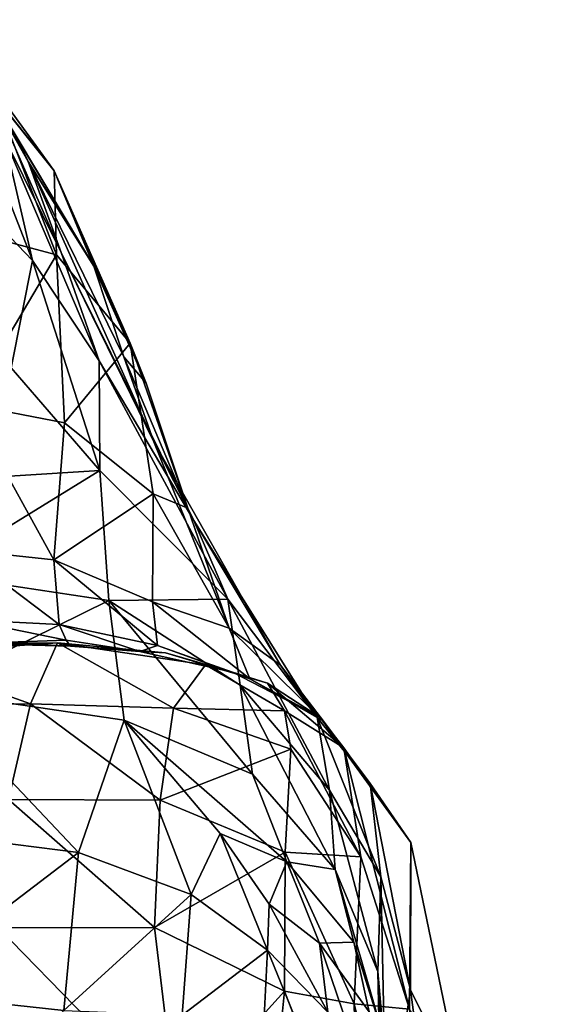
# Model space of a CAD drawing. Extents: x -76 to 76, y -20 to 79.
# Tile 165 of 175: x 5.02 to 6.33, y 13.31 to 15.73. Entities that reach past the tile are written whole.
import ezdxf

# ---------------------------------------------------------------- set-up
doc = ezdxf.new("R2010")
doc.units = 0

msp = doc.modelspace()

# ---------------------------------------------------------------- linework, layer by layer
for points in [[(5.1055, 15.3585, 5.1221), (4.9607, 15.5401, 5.1441), (4.8084, 15.7298, 5.7657)], [(4.8536, 15.7059, 6.0035), (5.1055, 15.3585, 5.1221), (4.8084, 15.7298, 5.7657)], [(5.1055, 15.3585, 5.1221), (4.8536, 15.7059, 6.0035), (5.2032, 15.1237, 5.1077)], [(4.8536, 15.7059, 6.0035), (4.9082, 15.6166, 6.2482), (5.2032, 15.1237, 5.1077)], [(4.8959, 15.6723, 6.9426), (4.9828, 15.4402, 7.131), (5.1235, 15.1571, 6.4938)], [(4.8959, 15.6723, 6.9426), (5.0422, 15.3815, 6.3047), (4.9082, 15.6166, 6.2482)], [(5.0422, 15.3815, 6.3047), (4.8959, 15.6723, 6.9426), (5.1235, 15.1571, 6.4938)], [(5.2032, 15.1237, 5.1077), (4.9082, 15.6166, 6.2482), (5.0422, 15.3815, 6.3047)], [(5.0522, 15.1374, 7.3557), (4.9828, 15.4402, 7.131), (4.8827, 15.5714, 7.383)], [(4.9252, 15.2696, 7.5779), (5.0522, 15.1374, 7.3557), (4.8827, 15.5714, 7.383)], [(4.9607, 15.5401, 5.1441), (5.1118, 15.1517, 4.2437), (4.8739, 15.215, 4.2389)], [(4.9607, 15.5401, 5.1441), (5.1055, 15.3585, 5.1221), (5.1118, 15.1517, 4.2437)], [(5.0522, 15.1374, 7.3557), (5.2165, 14.8912, 6.7266), (4.9828, 15.4402, 7.131)], [(5.2165, 14.8912, 6.7266), (5.1235, 15.1571, 6.4938), (4.9828, 15.4402, 7.131)], [(5.2771, 14.9007, 5.1304), (5.0422, 15.3815, 6.3047), (5.3511, 14.6917, 5.2273)], [(5.2771, 14.9007, 5.1304), (5.2032, 15.1237, 5.1077), (5.0422, 15.3815, 6.3047)], [(5.0422, 15.3815, 6.3047), (5.1235, 15.1571, 6.4938), (5.3511, 14.6917, 5.2273)], [(5.1055, 15.3585, 5.1221), (5.2032, 15.1237, 5.1077), (5.3323, 14.8359, 4.3835)], [(5.1055, 15.3585, 5.1221), (5.2927, 14.9344, 4.1918), (5.1118, 15.1517, 4.2437)], [(5.2927, 14.9344, 4.1918), (5.1055, 15.3585, 5.1221), (5.3323, 14.8359, 4.3835)], [(5.5015, 4.6628, 15.9428), (14.5979, 15.3396, 15.0549), (6.5255, 4.4391, 16.5001)], [(14.516, 15.2261, 15.678), (14.5979, 15.3396, 15.0549), (5.5015, 4.6628, 15.9428)], [(5.0522, 15.1374, 7.3557), (4.9252, 15.2696, 7.5779), (4.9999, 14.8739, 7.5829)], [(4.8933, 14.7847, 3.657), (4.8739, 15.215, 4.2389), (5.1118, 15.1517, 4.2437)], [(14.516, 15.2261, 15.678), (5.2328, 4.2839, 16.4915), (6.0051, 4.1148, 17.4842)], [(5.2328, 4.2839, 16.4915), (14.516, 15.2261, 15.678), (5.5015, 4.6628, 15.9428)], [(7.8867, 4.6127, 18.4768), (14.516, 15.2261, 15.678), (6.0051, 4.1148, 17.4842)], [(5.4492, 14.4988, 5.4356), (5.3511, 14.6917, 5.2273), (5.1235, 15.1571, 6.4938)], [(5.2165, 14.8912, 6.7266), (5.4492, 14.4988, 5.4356), (5.1235, 15.1571, 6.4938)], [(5.1317, 14.7386, 3.6912), (4.8933, 14.7847, 3.657), (5.1118, 15.1517, 4.2437)], [(5.0522, 15.1374, 7.3557), (4.9999, 14.8739, 7.5829), (5.2184, 14.6213, 7.1121)], [(5.2165, 14.8912, 6.7266), (5.0522, 15.1374, 7.3557), (5.2184, 14.6213, 7.1121)], [(5.1317, 14.7386, 3.6912), (5.1118, 15.1517, 4.2437), (5.2927, 14.9344, 4.1918)], [(5.2032, 15.1237, 5.1077), (5.2771, 14.9007, 5.1304), (5.3323, 14.8359, 4.3835)], [(5.3492, 14.5638, 3.6967), (5.1317, 14.7386, 3.6912), (5.2927, 14.9344, 4.1918)], [(5.3492, 14.5638, 3.6967), (5.2927, 14.9344, 4.1918), (5.4348, 14.5286, 4.0507)], [(5.2927, 14.9344, 4.1918), (5.3323, 14.8359, 4.3835), (5.4348, 14.5286, 4.0507)], [(5.4492, 14.4988, 5.4356), (5.2165, 14.8912, 6.7266), (5.5328, 14.3052, 5.6671)], [(5.2165, 14.8912, 6.7266), (5.2184, 14.6213, 7.1121), (5.5328, 14.3052, 5.6671)], [(5.2771, 14.9007, 5.1304), (5.3511, 14.6917, 5.2273), (5.4348, 14.5286, 4.0507)], [(5.2771, 14.9007, 5.1304), (5.4348, 14.5286, 4.0507), (5.3323, 14.8359, 4.3835)], [(4.786, 14.5942, 7.6688), (5.2184, 14.6213, 7.1121), (4.9999, 14.8739, 7.5829)], [(4.8747, 14.4265, 3.2624), (4.8933, 14.7847, 3.657), (5.1054, 14.4018, 3.3285)], [(4.8933, 14.7847, 3.657), (5.1317, 14.7386, 3.6912), (5.1054, 14.4018, 3.3285)], [(5.1317, 14.7386, 3.6912), (5.3492, 14.5638, 3.6967), (5.1054, 14.4018, 3.3285)], [(5.4492, 14.4988, 5.4356), (5.6625, 14.1427, 4.0793), (5.3511, 14.6917, 5.2273)], [(5.6625, 14.1427, 4.0793), (5.5364, 14.2334, 3.779), (5.3511, 14.6917, 5.2273)], [(5.3511, 14.6917, 5.2273), (5.5364, 14.2334, 3.779), (5.4348, 14.5286, 4.0507)], [(4.786, 14.5942, 7.6688), (4.8048, 14.367, 7.5994), (5.2184, 14.6213, 7.1121)], [(4.8048, 14.367, 7.5994), (5.2404, 14.3021, 7.0219), (5.2184, 14.6213, 7.1121)], [(5.5328, 14.3052, 5.6671), (5.2184, 14.6213, 7.1121), (5.2404, 14.3021, 7.0219)], [(5.3492, 14.5638, 3.6967), (5.3476, 14.2989, 3.4018), (5.1054, 14.4018, 3.3285)], [(5.3476, 14.2989, 3.4018), (5.3492, 14.5638, 3.6967), (5.5364, 14.2334, 3.779)], [(5.3492, 14.5638, 3.6967), (5.4348, 14.5286, 4.0507), (5.5364, 14.2334, 3.779)], [(5.4492, 14.4988, 5.4356), (5.5328, 14.3052, 5.6671), (5.7532, 14.014, 4.3117)], [(5.6625, 14.1427, 4.0793), (5.4492, 14.4988, 5.4356), (5.7532, 14.014, 4.3117)], [(4.8898, 14.2545, 2.9192), (4.8747, 14.4265, 3.2624), (5.1179, 14.2426, 2.998)], [(4.8747, 14.4265, 3.2624), (5.1054, 14.4018, 3.3285), (5.1179, 14.2426, 2.998)], [(5.3603, 14.1915, 3.0721), (5.1179, 14.2426, 2.998), (5.1054, 14.4018, 3.3285)], [(5.3476, 14.2989, 3.4018), (5.3603, 14.1915, 3.0721), (5.1054, 14.4018, 3.3285)], [(4.8048, 14.367, 7.5994), (4.7895, 14.0799, 7.5721), (5.2404, 14.3021, 7.0219)], [(4.7895, 14.0799, 7.5721), (5.2785, 14.0078, 7.0893), (5.2404, 14.3021, 7.0219)], [(5.5632, 14.0937, 5.8333), (5.5328, 14.3052, 5.6671), (5.2404, 14.3021, 7.0219)], [(5.5632, 14.0937, 5.8333), (5.2404, 14.3021, 7.0219), (5.5939, 13.8749, 5.8918)], [(5.2404, 14.3021, 7.0219), (5.2785, 14.0078, 7.0893), (5.5939, 13.8749, 5.8918)], [(5.3603, 14.1915, 3.0721), (5.3476, 14.2989, 3.4018), (5.5871, 14.1095, 3.1534)], [(5.3476, 14.2989, 3.4018), (5.5364, 14.2334, 3.779), (5.5871, 14.1095, 3.1534)], [(5.5632, 14.0937, 5.8333), (5.783, 13.8358, 4.5493), (5.5328, 14.3052, 5.6671)], [(5.783, 13.8358, 4.5493), (5.7532, 14.014, 4.3117), (5.5328, 14.3052, 5.6671)], [(4.8898, 14.2545, 2.9192), (5.1179, 14.2426, 2.998), (5.1357, 14.2041, 2.7983)], [(4.9698, 14.1987, 2.6654), (4.8898, 14.2545, 2.9192), (5.1357, 14.2041, 2.7983)], [(5.3603, 14.1915, 3.0721), (5.3166, 14.1766, 2.7653), (5.1179, 14.2426, 2.998)], [(5.3166, 14.1766, 2.7653), (5.1357, 14.2041, 2.7983), (5.1179, 14.2426, 2.998)], [(5.7687, 14.0052, 3.2542), (5.5871, 14.1095, 3.1534), (5.5364, 14.2334, 3.779)], [(5.6625, 14.1427, 4.0793), (5.7687, 14.0052, 3.2542), (5.5364, 14.2334, 3.779)], [(4.8954, 14.1962, 2.3951), (5.1138, 14.1978, 2.1688), (4.7071, 14.1694, 2.0653)], [(4.7071, 14.1694, 2.0653), (5.1138, 14.1978, 2.1688), (5.0475, 14.0474, 1.6223)], [(5.146, 14.1893, 2.5394), (4.8954, 14.1962, 2.3951), (4.9698, 14.1987, 2.6654)], [(4.8954, 14.1962, 2.3951), (5.146, 14.1893, 2.5394), (5.1138, 14.1978, 2.1688)], [(5.146, 14.1893, 2.5394), (4.9698, 14.1987, 2.6654), (5.1357, 14.2041, 2.7983)], [(5.3992, 14.0368, 1.6234), (5.0475, 14.0474, 1.6223), (5.1138, 14.1978, 2.1688)], [(5.146, 14.1893, 2.5394), (5.3794, 14.1735, 2.4821), (5.1138, 14.1978, 2.1688)], [(5.4779, 14.1437, 2.1012), (5.1138, 14.1978, 2.1688), (5.3794, 14.1735, 2.4821)], [(5.4779, 14.1437, 2.1012), (5.3992, 14.0368, 1.6234), (5.1138, 14.1978, 2.1688)], [(5.3166, 14.1766, 2.7653), (5.146, 14.1893, 2.5394), (5.1357, 14.2041, 2.7983)], [(5.146, 14.1893, 2.5394), (5.3166, 14.1766, 2.7653), (5.3794, 14.1735, 2.4821)], [(5.3166, 14.1766, 2.7653), (5.3603, 14.1915, 3.0721), (5.5446, 14.1259, 2.7728)], [(5.3603, 14.1915, 3.0721), (5.5871, 14.1095, 3.1534), (5.5446, 14.1259, 2.7728)], [(4.6877, 14.0439, 1.6013), (4.7071, 14.1694, 2.0653), (5.0475, 14.0474, 1.6223)], [(5.3166, 14.1766, 2.7653), (5.5446, 14.1259, 2.7728), (5.3794, 14.1735, 2.4821)], [(5.631, 14.0985, 2.4342), (5.3794, 14.1735, 2.4821), (5.5446, 14.1259, 2.7728)], [(5.631, 14.0985, 2.4342), (5.4779, 14.1437, 2.1012), (5.3794, 14.1735, 2.4821)], [(5.3992, 14.0368, 1.6234), (5.4779, 14.1437, 2.1012), (5.6722, 14.0303, 2.0219)], [(5.4779, 14.1437, 2.1012), (5.631, 14.0985, 2.4342), (5.6722, 14.0303, 2.0219)], [(5.7687, 14.0052, 3.2542), (5.6625, 14.1427, 4.0793), (5.8834, 13.8517, 3.4173)], [(5.6625, 14.1427, 4.0793), (5.7532, 14.014, 4.3117), (5.8834, 13.8517, 3.4173)], [(5.7606, 14.0145, 2.7695), (5.631, 14.0985, 2.4342), (5.5446, 14.1259, 2.7728)], [(5.7606, 14.0145, 2.7695), (5.5446, 14.1259, 2.7728), (5.5871, 14.1095, 3.1534)], [(5.5632, 14.0937, 5.8333), (5.5939, 13.8749, 5.8918), (5.7976, 13.6406, 4.7624)], [(5.783, 13.8358, 4.5493), (5.5632, 14.0937, 5.8333), (5.7976, 13.6406, 4.7624)], [(5.7687, 14.0052, 3.2542), (5.7606, 14.0145, 2.7695), (5.5871, 14.1095, 3.1534)], [(5.631, 14.0985, 2.4342), (5.7606, 14.0145, 2.7695), (5.8188, 13.9395, 2.2493)], [(5.631, 14.0985, 2.4342), (5.8188, 13.9395, 2.2493), (5.6722, 14.0303, 2.0219)], [(4.7512, 13.7349, 7.5878), (5.1661, 13.6826, 7.3129), (4.7895, 14.0799, 7.5721)], [(5.1661, 13.6826, 7.3129), (5.2785, 14.0078, 7.0893), (4.7895, 14.0799, 7.5721)], [(4.6877, 14.0439, 1.6013), (5.0475, 14.0474, 1.6223), (4.9935, 13.8128, 1.0793)], [(5.367, 13.8105, 1.0911), (4.9935, 13.8128, 1.0793), (5.0475, 14.0474, 1.6223)], [(5.3992, 14.0368, 1.6234), (5.367, 13.8105, 1.0911), (5.0475, 14.0474, 1.6223)], [(5.3992, 14.0368, 1.6234), (5.6885, 13.9367, 1.6584), (5.367, 13.8105, 1.0911)], [(5.6885, 13.9367, 1.6584), (5.3992, 14.0368, 1.6234), (5.6722, 14.0303, 2.0219)], [(5.8607, 13.6719, 1.781), (5.6885, 13.9367, 1.6584), (5.6722, 14.0303, 2.0219)], [(5.8188, 13.9395, 2.2493), (5.8607, 13.6719, 1.781), (5.6722, 14.0303, 2.0219)], [(5.1661, 13.6826, 7.3129), (5.4428, 13.5792, 6.8731), (5.2785, 14.0078, 7.0893)], [(5.4428, 13.5792, 6.8731), (5.514, 13.729, 6.5801), (5.2785, 14.0078, 7.0893)], [(5.6781, 13.659, 5.8001), (5.5939, 13.8749, 5.8918), (5.2785, 14.0078, 7.0893)], [(5.514, 13.729, 6.5801), (5.6781, 13.659, 5.8001), (5.2785, 14.0078, 7.0893)], [(5.9094, 13.6222, 3.6855), (5.8834, 13.8517, 3.4173), (5.7532, 14.014, 4.3117)], [(5.783, 13.8358, 4.5493), (5.9094, 13.6222, 3.6855), (5.7532, 14.014, 4.3117)], [(5.7687, 14.0052, 3.2542), (5.8834, 13.8517, 3.4173), (5.7606, 14.0145, 2.7695)], [(5.7606, 14.0145, 2.7695), (5.9832, 13.7065, 2.6476), (5.8188, 13.9395, 2.2493)], [(5.8834, 13.8517, 3.4173), (5.9832, 13.7065, 2.6476), (5.7606, 14.0145, 2.7695)], [(5.6885, 13.9367, 1.6584), (5.6741, 13.6834, 1.1273), (5.367, 13.8105, 1.0911)], [(5.6885, 13.9367, 1.6584), (5.8607, 13.6719, 1.781), (5.6741, 13.6834, 1.1273)], [(5.8607, 13.6719, 1.781), (5.8188, 13.9395, 2.2493), (5.9801, 13.2969, 1.9068)], [(5.8188, 13.9395, 2.2493), (5.9832, 13.7065, 2.6476), (5.9801, 13.2969, 1.9068)], [(5.5939, 13.8749, 5.8918), (5.6781, 13.659, 5.8001), (5.7976, 13.6406, 4.7624)], [(5.9094, 13.6222, 3.6855), (5.9825, 13.3449, 3.1412), (5.8834, 13.8517, 3.4173)], [(5.9825, 13.3449, 3.1412), (5.9832, 13.7065, 2.6476), (5.8834, 13.8517, 3.4173)], [(5.9094, 13.6222, 3.6855), (5.783, 13.8358, 4.5493), (5.9021, 13.39, 4.0075)], [(5.783, 13.8358, 4.5493), (5.7976, 13.6406, 4.7624), (5.9021, 13.39, 4.0075)], [(5.3531, 13.4978, 0.5947), (4.9682, 13.497, 0.5827), (4.9935, 13.8128, 1.0793)], [(5.367, 13.8105, 1.0911), (5.3531, 13.4978, 0.5947), (4.9935, 13.8128, 1.0793)], [(5.3531, 13.4978, 0.5947), (5.367, 13.8105, 1.0911), (5.6741, 13.6834, 1.1273)], [(4.7512, 13.7349, 7.5878), (4.7148, 13.339, 7.569), (5.1661, 13.6826, 7.3129)], [(5.4428, 13.5792, 6.8731), (5.6308, 13.4423, 6.3279), (5.514, 13.729, 6.5801)], [(5.6781, 13.659, 5.8001), (5.514, 13.729, 6.5801), (5.6349, 13.555, 6.2251)], [(5.6308, 13.4423, 6.3279), (5.6349, 13.555, 6.2251), (5.514, 13.729, 6.5801)], [(5.9801, 13.2969, 1.9068), (5.9832, 13.7065, 2.6476), (6.112, 13.0846, 2.4291)], [(6.112, 13.0846, 2.4291), (5.9832, 13.7065, 2.6476), (5.9825, 13.3449, 3.1412)], [(4.7148, 13.339, 7.569), (5.1296, 13.2937, 7.2943), (5.1661, 13.6826, 7.3129)], [(5.4428, 13.5792, 6.8731), (5.1661, 13.6826, 7.3129), (5.1296, 13.2937, 7.2943)], [(5.6725, 13.3414, 0.6384), (5.3531, 13.4978, 0.5947), (5.6741, 13.6834, 1.1273)], [(5.6725, 13.3414, 0.6384), (5.6741, 13.6834, 1.1273), (5.8437, 13.3098, 1.2139)], [(5.8607, 13.6719, 1.781), (5.8437, 13.3098, 1.2139), (5.6741, 13.6834, 1.1273)], [(5.7589, 13.4594, 5.7009), (5.6781, 13.659, 5.8001), (5.6349, 13.555, 6.2251)], [(5.6781, 13.659, 5.8001), (5.7589, 13.4594, 5.7009), (5.843, 13.4614, 4.9213)], [(5.6781, 13.659, 5.8001), (5.843, 13.4614, 4.9213), (5.7976, 13.6406, 4.7624)], [(5.8607, 13.6719, 1.781), (5.9801, 13.2969, 1.9068), (5.8437, 13.3098, 1.2139)], [(5.9165, 13.2288, 4.3322), (5.9021, 13.39, 4.0075), (5.7976, 13.6406, 4.7624)], [(5.843, 13.4614, 4.9213), (5.9165, 13.2288, 4.3322), (5.7976, 13.6406, 4.7624)], [(5.9094, 13.6222, 3.6855), (5.9021, 13.39, 4.0075), (5.9232, 12.9597, 3.537)], [(5.9825, 13.3449, 3.1412), (5.9094, 13.6222, 3.6855), (5.9232, 12.9597, 3.537)], [(5.4212, 13.2823, 6.8701), (5.4428, 13.5792, 6.8731), (5.1296, 13.2937, 7.2943)], [(5.4428, 13.5792, 6.8731), (5.4212, 13.2823, 6.8701), (5.6308, 13.4423, 6.3279)], [(5.6308, 13.4423, 6.3279), (5.7795, 13.2895, 5.7369), (5.6349, 13.555, 6.2251)], [(5.7795, 13.2895, 5.7369), (5.7589, 13.4594, 5.7009), (5.6349, 13.555, 6.2251)], [(5.3531, 13.4978, 0.5947), (5.4071, 13.0475, 0.2733), (4.9682, 13.497, 0.5827)], [(5.4071, 13.0475, 0.2733), (4.9732, 12.9836, 0.2258), (4.9682, 13.497, 0.5827)], [(5.3531, 13.4978, 0.5947), (5.6725, 13.3414, 0.6384), (5.4071, 13.0475, 0.2733)], [(5.7589, 13.4594, 5.7009), (5.8809, 13.2907, 5.0552), (5.843, 13.4614, 4.9213)], [(5.9165, 13.2288, 4.3322), (5.843, 13.4614, 4.9213), (5.9242, 13.0932, 4.6096)], [(5.843, 13.4614, 4.9213), (5.8809, 13.2907, 5.0552), (5.9242, 13.0932, 4.6096)], [(5.4212, 13.2823, 6.8701), (5.6211, 13.2458, 6.3606), (5.6308, 13.4423, 6.3279)], [(5.6308, 13.4423, 6.3279), (5.6211, 13.2458, 6.3606), (5.7605, 13.125, 5.8297)], [(5.7795, 13.2895, 5.7369), (5.6308, 13.4423, 6.3279), (5.7605, 13.125, 5.8297)], [(5.7795, 13.2895, 5.7369), (5.8733, 13.1213, 5.1932), (5.7589, 13.4594, 5.7009)], [(5.8733, 13.1213, 5.1932), (5.8809, 13.2907, 5.0552), (5.7589, 13.4594, 5.7009)], [(5.9165, 13.2288, 4.3322), (5.9118, 12.932, 4.0593), (5.9021, 13.39, 4.0075)], [(5.9118, 12.932, 4.0593), (5.9232, 12.9597, 3.537), (5.9021, 13.39, 4.0075)], [(4.7148, 13.339, 7.569), (4.7053, 12.8995, 7.438), (5.1296, 13.2937, 7.2943)], [(5.6725, 13.3414, 0.6384), (5.6362, 12.9809, 0.4046), (5.4071, 13.0475, 0.2733)], [(5.6725, 13.3414, 0.6384), (5.8549, 12.8675, 0.7328), (5.6362, 12.9809, 0.4046)], [(5.8549, 12.8675, 0.7328), (5.6725, 13.3414, 0.6384), (5.8437, 13.3098, 1.2139)], [(6.0423, 12.8958, 2.816), (5.9825, 13.3449, 3.1412), (5.9232, 12.9597, 3.537)], [(6.0423, 12.8958, 2.816), (6.112, 13.0846, 2.4291), (5.9825, 13.3449, 3.1412)], [(5.8549, 12.8675, 0.7328), (5.8437, 13.3098, 1.2139), (5.9583, 12.8372, 1.3343)], [(5.9801, 13.2969, 1.9068), (5.9583, 12.8372, 1.3343), (5.8437, 13.3098, 1.2139)]]:
    msp.add_3dface(points)

doc.saveas('drawing.dxf')
